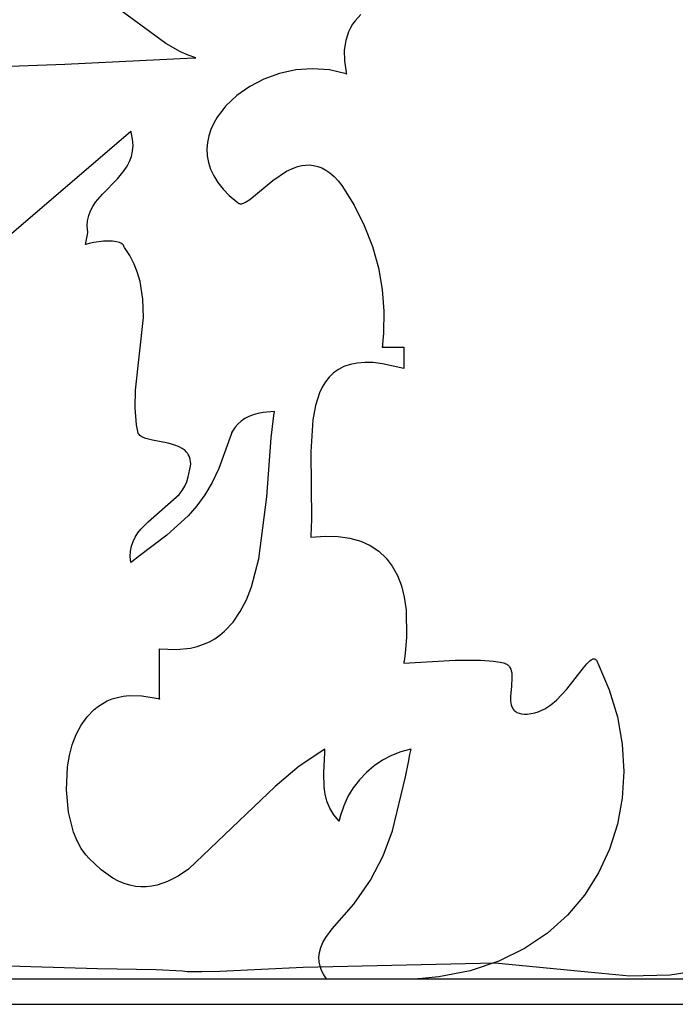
# Model space of a CAD drawing. Extents: x -1.87 to 2.02, y -1.45 to 3.07.
# Tile 22 of 59: x -0.63 to 0, y -1.45 to -0.5. Entities that reach past the tile are written whole.
import ezdxf

# ---------------------------------------------------------------- set-up
doc = ezdxf.new("R2010")
doc.units = 0

msp = doc.modelspace()

# ---------------------------------------------------------------- linework, layer by layer
at = {"layer": 'Layer 1', "color": 7, "linetype": 'CONTINUOUS'}
for p, q in [((-0.492824, -0.518758), (-0.54473, -0.480968)), ((-0.304316, -0.490849), (-0.309837, -0.496789)), ((-0.314326, -0.503692), (-0.316146, -0.507507)), ((-0.312218, -0.500119), (-0.314326, -0.503692)), ((-0.309837, -0.496789), (-0.312218, -0.500119)), ((-0.316146, -0.507507), (-0.318863, -0.515874)), ((-0.478646, -0.526989), (-0.492824, -0.518758)), ((-0.318863, -0.515874), (-0.320247, -0.525231)), ((-0.590369, -0.538869), (-0.465649, -0.532578)), ((-0.47136, -0.53021), (-0.478646, -0.526989)), ((-0.463939, -0.532661), (-0.47136, -0.53021)), ((-0.465649, -0.532578), (-0.464703, -0.532625)), ((-0.464703, -0.532625), (-0.46423, -0.53265)), ((-0.46423, -0.53265), (-0.463993, -0.532663)), ((-0.463993, -0.532663), (-0.463939, -0.532661)), ((-0.320247, -0.525231), (-0.320179, -0.535589)), ((-0.652204, -0.540983), (-0.590369, -0.538869)), ((-0.320179, -0.535589), (-0.318539, -0.546959)), ((-0.382946, -0.54783), (-0.397912, -0.553234)), ((-0.36718, -0.544409), (-0.382946, -0.54783)), ((-0.350939, -0.543198), (-0.36718, -0.544409)), ((-0.334553, -0.544429), (-0.350939, -0.543198)), ((-0.318349, -0.54833), (-0.334553, -0.544429)), ((-0.318539, -0.546959), (-0.318382, -0.547703)), ((-0.318382, -0.547703), (-0.318301, -0.548077)), ((-0.318239, -0.548358), (-0.318349, -0.54833)), ((-0.318301, -0.548077), (-0.318259, -0.548264)), ((-0.318259, -0.548264), (-0.318239, -0.548358)), ((-0.411749, -0.560391), (-0.42413, -0.569071)), ((-0.397912, -0.553234), (-0.411749, -0.560391)), ((-0.42413, -0.569071), (-0.434727, -0.579045)), ((-0.434727, -0.579045), (-0.443212, -0.590084)), ((-0.443212, -0.590084), (-0.44656, -0.595931)), ((-0.44656, -0.595931), (-0.449257, -0.601958)), ((-0.526638, -0.603971), (-0.688321, -0.742238)), ((-0.526568, -0.603934), (-0.526638, -0.603971)), ((-0.526537, -0.604042), (-0.526568, -0.603934)), ((-0.526477, -0.604257), (-0.526537, -0.604042)), ((-0.526358, -0.604686), (-0.526477, -0.604257)), ((-0.524992, -0.611261), (-0.526358, -0.604686)), ((-0.451263, -0.608137), (-0.452536, -0.614438)), ((-0.449257, -0.601958), (-0.451263, -0.608137)), ((-0.52455, -0.61733), (-0.524992, -0.611261)), ((-0.52494, -0.622941), (-0.52455, -0.61733)), ((-0.452536, -0.614438), (-0.453035, -0.620834)), ((-0.527844, -0.632984), (-0.526069, -0.628143)), ((-0.526069, -0.628143), (-0.52494, -0.622941)), ((-0.453035, -0.620834), (-0.45272, -0.627295)), ((-0.45272, -0.627295), (-0.451549, -0.633793)), ((-0.53296, -0.641779), (-0.530172, -0.637513)), ((-0.530172, -0.637513), (-0.527844, -0.632984)), ((-0.451549, -0.633793), (-0.449481, -0.640299)), ((-0.368834, -0.638895), (-0.365149, -0.637679)), ((-0.365149, -0.637679), (-0.361408, -0.636812)), ((-0.361408, -0.636812), (-0.357616, -0.636334)), ((-0.357616, -0.636334), (-0.35378, -0.636287)), ((-0.35378, -0.636287), (-0.349904, -0.636711)), ((-0.349904, -0.636711), (-0.345994, -0.637649)), ((-0.345994, -0.637649), (-0.342056, -0.639139)), ((-0.539544, -0.649715), (-0.53296, -0.641779)), ((-0.449481, -0.640299), (-0.446476, -0.646784)), ((-0.446476, -0.646784), (-0.442492, -0.65322)), ((-0.389465, -0.651222), (-0.376014, -0.64221)), ((-0.376014, -0.64221), (-0.368834, -0.638895)), ((-0.342056, -0.639139), (-0.338094, -0.641225)), ((-0.338094, -0.641225), (-0.334115, -0.643945)), ((-0.334115, -0.643945), (-0.330123, -0.647342)), ((-0.554142, -0.664572), (-0.539544, -0.649715)), ((-0.442492, -0.65322), (-0.437489, -0.659579)), ((-0.411498, -0.669603), (-0.389465, -0.651222)), ((-0.330123, -0.647342), (-0.326125, -0.651457)), ((-0.326125, -0.651457), (-0.322672, -0.656115)), ((-0.322672, -0.656115), (-0.310754, -0.675228)), ((-0.560669, -0.672271), (-0.554142, -0.664572)), ((-0.437489, -0.659579), (-0.431426, -0.665831)), ((-0.431426, -0.665831), (-0.424261, -0.671947)), ((-0.563415, -0.676358), (-0.560669, -0.672271)), ((-0.424261, -0.671947), (-0.423286, -0.672701)), ((-0.423286, -0.672701), (-0.422792, -0.673077)), ((-0.422792, -0.673077), (-0.422543, -0.673264)), ((-0.422543, -0.673264), (-0.422418, -0.673358)), ((-0.422418, -0.673358), (-0.422387, -0.673377)), ((-0.422387, -0.673377), (-0.422048, -0.673526)), ((-0.422048, -0.673526), (-0.421698, -0.673643)), ((-0.421698, -0.673643), (-0.420967, -0.673787)), ((-0.420967, -0.673787), (-0.420194, -0.673814)), ((-0.420194, -0.673814), (-0.419381, -0.673727)), ((-0.419381, -0.673727), (-0.418529, -0.673534)), ((-0.418529, -0.673534), (-0.417636, -0.673238)), ((-0.417636, -0.673238), (-0.415737, -0.67236)), ((-0.415737, -0.67236), (-0.411498, -0.669603)), ((-0.310754, -0.675228), (-0.300884, -0.694921)), ((-0.568462, -0.690157), (-0.567404, -0.685253)), ((-0.567404, -0.685253), (-0.565691, -0.680669)), ((-0.565691, -0.680669), (-0.563415, -0.676358)), ((-0.568772, -0.695431), (-0.568462, -0.690157)), ((-0.570461, -0.713126), (-0.568443, -0.703578)), ((-0.56824, -0.701124), (-0.568772, -0.695431)), ((-0.568443, -0.703578), (-0.568247, -0.701639)), ((-0.568247, -0.701639), (-0.568237, -0.701196)), ((-0.568236, -0.701149), (-0.56824, -0.701124)), ((-0.568237, -0.701169), (-0.568236, -0.701155)), ((-0.568237, -0.701196), (-0.568237, -0.701169)), ((-0.568236, -0.701155), (-0.568236, -0.701149)), ((-0.300884, -0.694921), (-0.293063, -0.715104)), ((-0.570448, -0.713123), (-0.570461, -0.713126)), ((-0.570432, -0.713117), (-0.570448, -0.713123)), ((-0.570367, -0.713095), (-0.570432, -0.713117)), ((-0.570236, -0.713052), (-0.570367, -0.713095)), ((-0.569179, -0.712714), (-0.570236, -0.713052)), ((-0.566998, -0.712095), (-0.569179, -0.712714)), ((-0.562438, -0.711081), (-0.566998, -0.712095)), ((-0.553057, -0.709953), (-0.562438, -0.711081)), ((-0.544349, -0.710028), (-0.553057, -0.709953)), ((-0.54063, -0.710517), (-0.544349, -0.710028)), ((-0.537538, -0.711306), (-0.54063, -0.710517)), ((-0.536274, -0.711814), (-0.537538, -0.711306)), ((-0.535225, -0.712397), (-0.536274, -0.711814)), ((-0.534787, -0.712716), (-0.535225, -0.712397)), ((-0.53441, -0.713055), (-0.534787, -0.712716)), ((-0.534095, -0.713412), (-0.53441, -0.713055)), ((-0.533846, -0.713789), (-0.534095, -0.713412)), ((-0.533665, -0.714184), (-0.533846, -0.713789)), ((-0.533554, -0.714598), (-0.533665, -0.714184)), ((-0.533516, -0.71503), (-0.533554, -0.714598)), ((-0.533511, -0.715043), (-0.533516, -0.71503)), ((-0.533419, -0.715166), (-0.533511, -0.715043)), ((-0.533235, -0.715413), (-0.533419, -0.715166)), ((-0.532871, -0.715907), (-0.533235, -0.715413)), ((-0.527614, -0.723911), (-0.532871, -0.715907)), ((-0.293063, -0.715104), (-0.287288, -0.735691)), ((-0.523381, -0.732081), (-0.527614, -0.723911)), ((-0.520083, -0.740401), (-0.523381, -0.732081)), ((-0.517631, -0.748853), (-0.520083, -0.740401)), ((-0.287288, -0.735691), (-0.283562, -0.756595)), ((-0.514912, -0.766082), (-0.517631, -0.748853)), ((-0.283562, -0.756595), (-0.281884, -0.777728)), ((-0.514515, -0.783626), (-0.514912, -0.766082)), ((-0.281884, -0.777728), (-0.282254, -0.799003)), ((-0.521988, -0.854117), (-0.514515, -0.783626)), ((-0.282254, -0.799003), (-0.283207, -0.809666)), ((-0.283505, -0.812166), (-0.283515, -0.812249)), ((-0.283515, -0.812249), (-0.283507, -0.812257)), ((-0.283507, -0.812257), (-0.272839, -0.812257)), ((-0.283484, -0.811999), (-0.283505, -0.812166)), ((-0.283443, -0.811666), (-0.283484, -0.811999)), ((-0.283362, -0.810999), (-0.283443, -0.811666)), ((-0.283207, -0.809666), (-0.283362, -0.810999)), ((-0.272839, -0.812257), (-0.267506, -0.812257)), ((-0.267506, -0.812257), (-0.264839, -0.812257)), ((-0.264839, -0.812257), (-0.263505, -0.812257)), ((-0.263505, -0.812257), (-0.262839, -0.812257)), ((-0.262839, -0.812257), (-0.262755, -0.812257)), ((-0.262755, -0.812257), (-0.262714, -0.812257)), ((-0.262714, -0.812257), (-0.262693, -0.812257)), ((-0.262693, -0.812257), (-0.262682, -0.812257)), ((-0.262682, -0.812257), (-0.262681, -0.812267)), ((-0.262681, -0.812267), (-0.262681, -0.822934)), ((-0.307946, -0.827768), (-0.314643, -0.829132)), ((-0.300523, -0.827158), (-0.307946, -0.827768)), ((-0.292337, -0.827342), (-0.300523, -0.827158)), ((-0.283352, -0.828359), (-0.292337, -0.827342)), ((-0.262681, -0.822934), (-0.262681, -0.828268)), ((-0.330741, -0.837363), (-0.334897, -0.841355)), ((-0.326004, -0.833969), (-0.330741, -0.837363)), ((-0.32065, -0.831212), (-0.326004, -0.833969)), ((-0.314643, -0.829132), (-0.32065, -0.831212)), ((-0.262838, -0.833046), (-0.283352, -0.828359)), ((-0.262681, -0.833091), (-0.262838, -0.833046)), ((-0.262681, -0.828268), (-0.262681, -0.830934)), ((-0.262681, -0.830934), (-0.262681, -0.832268)), ((-0.262681, -0.832268), (-0.262681, -0.832935)), ((-0.262681, -0.832935), (-0.262681, -0.833018)), ((-0.262681, -0.833018), (-0.262681, -0.83306)), ((-0.262681, -0.83306), (-0.262681, -0.83308)), ((-0.262681, -0.83308), (-0.262681, -0.833091)), ((-0.338508, -0.845907), (-0.341612, -0.850979)), ((-0.334897, -0.841355), (-0.338508, -0.845907)), ((-0.522581, -0.871111), (-0.521988, -0.854117)), ((-0.344245, -0.856532), (-0.348242, -0.868927)), ((-0.341612, -0.850979), (-0.344245, -0.856532)), ((-0.521247, -0.88757), (-0.522581, -0.871111)), ((-0.398783, -0.875506), (-0.403768, -0.876441)), ((-0.387691, -0.874757), (-0.398783, -0.875506)), ((-0.387903, -0.876002), (-0.387782, -0.875317)), ((-0.387782, -0.875317), (-0.387721, -0.874977)), ((-0.387721, -0.874977), (-0.38769, -0.874807)), ((-0.38769, -0.874807), (-0.387691, -0.874757)), ((-0.348242, -0.868927), (-0.350792, -0.882779)), ((-0.419969, -0.883921), (-0.423084, -0.886725)), ((-0.416479, -0.88149), (-0.419969, -0.883921)), ((-0.412616, -0.879433), (-0.416479, -0.88149)), ((-0.408379, -0.87775), (-0.412616, -0.879433)), ((-0.403768, -0.876441), (-0.408379, -0.87775)), ((-0.390983, -0.900144), (-0.387903, -0.876002)), ((-0.350792, -0.882779), (-0.352711, -0.913606)), ((-0.519636, -0.895555), (-0.521247, -0.88757)), ((-0.428193, -0.893456), (-0.429236, -0.895372)), ((-0.425825, -0.889904), (-0.428193, -0.893456)), ((-0.423084, -0.886725), (-0.425825, -0.889904)), ((-0.519623, -0.895598), (-0.519636, -0.895555)), ((-0.519615, -0.895613), (-0.519623, -0.895598)), ((-0.519584, -0.895675), (-0.519615, -0.895613)), ((-0.519519, -0.895796), (-0.519584, -0.895675)), ((-0.519383, -0.896035), (-0.519519, -0.895796)), ((-0.518737, -0.896936), (-0.519383, -0.896035)), ((-0.517942, -0.897752), (-0.518737, -0.896936)), ((-0.517006, -0.898492), (-0.517942, -0.897752)), ((-0.515939, -0.899161), (-0.517006, -0.898492)), ((-0.514751, -0.899766), (-0.515939, -0.899161)), ((-0.512047, -0.900811), (-0.514751, -0.899766)), ((-0.505593, -0.902428), (-0.512047, -0.900811)), ((-0.490612, -0.905251), (-0.505593, -0.902428)), ((-0.429386, -0.895724), (-0.441465, -0.929741)), ((-0.429298, -0.895495), (-0.429386, -0.895724)), ((-0.429236, -0.895372), (-0.429298, -0.895495)), ((-0.395228, -0.957247), (-0.390983, -0.900144)), ((-0.483287, -0.907308), (-0.490612, -0.905251)), ((-0.47993, -0.908683), (-0.483287, -0.907308)), ((-0.476877, -0.910361), (-0.47993, -0.908683)), ((-0.474202, -0.912395), (-0.476877, -0.910361)), ((-0.47303, -0.913561), (-0.474202, -0.912395)), ((-0.471982, -0.914836), (-0.47303, -0.913561)), ((-0.352711, -0.913606), (-0.351997, -0.979005)), ((-0.471065, -0.916227), (-0.471982, -0.914836)), ((-0.47029, -0.91774), (-0.471065, -0.916227)), ((-0.469667, -0.919381), (-0.47029, -0.91774)), ((-0.469204, -0.921158), (-0.469667, -0.919381)), ((-0.468911, -0.923077), (-0.469204, -0.921158)), ((-0.468797, -0.925144), (-0.468911, -0.923077)), ((-0.471134, -0.937821), (-0.468872, -0.927366)), ((-0.468872, -0.927366), (-0.468797, -0.925144)), ((-0.441465, -0.929741), (-0.447949, -0.94333)), ((-0.472506, -0.942534), (-0.471134, -0.937821)), ((-0.479792, -0.954855), (-0.476906, -0.951011)), ((-0.476906, -0.951011), (-0.474454, -0.946918)), ((-0.474454, -0.946918), (-0.472506, -0.942534)), ((-0.447949, -0.94333), (-0.454966, -0.955207)), ((-0.509991, -0.981396), (-0.479792, -0.954855)), ((-0.454966, -0.955207), (-0.462691, -0.965795)), ((-0.40282, -1.016902), (-0.395228, -0.957247)), ((-0.462691, -0.965795), (-0.471303, -0.975519)), ((-0.471303, -0.975519), (-0.491894, -0.994079)), ((-0.351997, -0.979005), (-0.352569, -0.994313)), ((-0.519901, -0.992048), (-0.516919, -0.988322)), ((-0.516919, -0.988322), (-0.509991, -0.981396)), ((-0.524544, -1.000224), (-0.522466, -0.996002)), ((-0.522466, -0.996002), (-0.519901, -0.992048)), ((-0.491894, -0.994079), (-0.518155, -1.014285)), ((-0.35268, -0.99593), (-0.352688, -0.996045)), ((-0.352688, -0.996045), (-0.352589, -0.996044)), ((-0.352664, -0.9957), (-0.35268, -0.99593)), ((-0.352631, -0.995239), (-0.352664, -0.9957)), ((-0.352569, -0.994313), (-0.352631, -0.995239)), ((-0.352589, -0.996044), (-0.338857, -0.995051)), ((-0.338857, -0.995051), (-0.326254, -0.995414)), ((-0.326254, -0.995414), (-0.314772, -0.997097)), ((-0.314772, -0.997097), (-0.304401, -1.000069)), ((-0.526957, -1.009632), (-0.526065, -1.004754)), ((-0.526065, -1.004754), (-0.524544, -1.000224)), ((-0.304401, -1.000069), (-0.295135, -1.004295)), ((-0.295135, -1.004295), (-0.286965, -1.009742)), ((-0.527149, -1.014898), (-0.526957, -1.009632)), ((-0.526571, -1.020591), (-0.527149, -1.014898)), ((-0.518155, -1.014285), (-0.525772, -1.019993)), ((-0.410084, -1.044235), (-0.40282, -1.016902)), ((-0.286965, -1.009742), (-0.279882, -1.016376)), ((-0.279882, -1.016376), (-0.273877, -1.024164)), ((-0.52651, -1.020546), (-0.526571, -1.020591)), ((-0.526264, -1.020361), (-0.52651, -1.020546)), ((-0.525772, -1.019993), (-0.526264, -1.020361)), ((-0.273877, -1.024164), (-0.268944, -1.033071)), ((-0.268944, -1.033071), (-0.265073, -1.043064)), ((-0.414971, -1.056673), (-0.410084, -1.044235)), ((-0.265073, -1.043064), (-0.262256, -1.05411)), ((-0.262256, -1.05411), (-0.260484, -1.066176)), ((-0.420841, -1.068063), (-0.414971, -1.056673)), ((-0.427806, -1.078231), (-0.420841, -1.068063)), ((-0.260484, -1.066176), (-0.260046, -1.093228)), ((-0.435976, -1.087005), (-0.427806, -1.078231)), ((-0.450733, -1.097175), (-0.445462, -1.094213)), ((-0.445462, -1.094213), (-0.440548, -1.090816)), ((-0.440548, -1.090816), (-0.435976, -1.087005)), ((-0.260046, -1.093228), (-0.261362, -1.108148)), ((-0.498792, -1.103936), (-0.498776, -1.103924)), ((-0.498792, -1.103952), (-0.498792, -1.103936)), ((-0.498792, -1.104013), (-0.498792, -1.103952)), ((-0.498792, -1.104137), (-0.498792, -1.104013)), ((-0.498776, -1.103924), (-0.482921, -1.104709)), ((-0.482921, -1.104709), (-0.468824, -1.103238)), ((-0.468824, -1.103238), (-0.4624, -1.101709)), ((-0.4624, -1.101709), (-0.456375, -1.099681)), ((-0.456375, -1.099681), (-0.450733, -1.097175)), ((-0.498792, -1.106165), (-0.498792, -1.104137)), ((-0.498792, -1.115027), (-0.498792, -1.106165)), ((-0.261362, -1.108148), (-0.2624, -1.115942)), ((-0.079842, -1.113706), (-0.079296, -1.1136)), ((-0.079296, -1.1136), (-0.079031, -1.113582)), ((-0.079031, -1.113582), (-0.078771, -1.113589)), ((-0.078771, -1.113589), (-0.078517, -1.11362)), ((-0.078517, -1.11362), (-0.078268, -1.113677)), ((-0.498792, -1.152524), (-0.498792, -1.115027)), ((-0.26266, -1.117676), (-0.262679, -1.1178)), ((-0.262679, -1.1178), (-0.262634, -1.117812)), ((-0.262622, -1.117427), (-0.26266, -1.117676)), ((-0.262634, -1.117812), (-0.212904, -1.115145)), ((-0.262547, -1.116931), (-0.262622, -1.117427)), ((-0.2624, -1.115942), (-0.262547, -1.116931)), ((-0.212904, -1.115145), (-0.188635, -1.114963)), ((-0.188635, -1.114963), (-0.176039, -1.116079)), ((-0.176039, -1.116079), (-0.169549, -1.117052)), ((-0.169549, -1.117052), (-0.166246, -1.117657)), ((-0.166246, -1.117657), (-0.164945, -1.117997)), ((-0.164945, -1.117997), (-0.16403, -1.118395)), ((-0.16403, -1.118395), (-0.163197, -1.118853)), ((-0.163197, -1.118853), (-0.16244, -1.119369)), ((-0.16244, -1.119369), (-0.161757, -1.119941)), ((-0.161757, -1.119941), (-0.161145, -1.120566)), ((-0.161145, -1.120566), (-0.1606, -1.121241)), ((-0.1606, -1.121241), (-0.16012, -1.121965)), ((-0.16012, -1.121965), (-0.159338, -1.123549)), ((-0.104958, -1.14307), (-0.088883, -1.122245)), ((-0.088883, -1.122245), (-0.085717, -1.118408)), ((-0.085717, -1.118408), (-0.082892, -1.115555)), ((-0.082892, -1.115555), (-0.081608, -1.114566)), ((-0.081608, -1.114566), (-0.080998, -1.114193)), ((-0.080998, -1.114193), (-0.080409, -1.113905)), ((-0.080409, -1.113905), (-0.079842, -1.113706)), ((-0.078268, -1.113677), (-0.078024, -1.113759)), ((-0.078024, -1.113759), (-0.077786, -1.113868)), ((-0.077786, -1.113868), (-0.077553, -1.114002)), ((-0.077553, -1.114002), (-0.077325, -1.114164)), ((-0.077325, -1.114164), (-0.076885, -1.11457)), ((-0.076885, -1.11457), (-0.076467, -1.115088)), ((-0.076467, -1.115088), (-0.076071, -1.115723)), ((-0.076071, -1.115723), (-0.075341, -1.117355)), ((-0.075341, -1.117355), (-0.075092, -1.117991)), ((-0.075092, -1.117991), (-0.064048, -1.143697)), ((-0.159338, -1.123549), (-0.158774, -1.125298)), ((-0.158774, -1.125298), (-0.158402, -1.127192)), ((-0.15813, -1.131342), (-0.158745, -1.140551)), ((-0.158402, -1.127192), (-0.15813, -1.131342)), ((-0.158745, -1.140551), (-0.159524, -1.149951)), ((-0.544608, -1.152492), (-0.539511, -1.150952)), ((-0.539511, -1.150952), (-0.5341, -1.149849)), ((-0.5341, -1.149849), (-0.528369, -1.149208)), ((-0.528369, -1.149208), (-0.515923, -1.149396)), ((-0.515923, -1.149396), (-0.50213, -1.151697)), ((-0.50213, -1.151697), (-0.500308, -1.152143)), ((-0.159524, -1.149951), (-0.159457, -1.154342)), ((-0.115044, -1.15371), (-0.104958, -1.14307)), ((-0.064048, -1.143697), (-0.056211, -1.169878)), ((-0.561956, -1.162574), (-0.558064, -1.15951)), ((-0.558064, -1.15951), (-0.553878, -1.156794)), ((-0.553878, -1.156794), (-0.549395, -1.154446)), ((-0.549395, -1.154446), (-0.544608, -1.152492)), ((-0.500308, -1.152143), (-0.49939, -1.152379)), ((-0.49939, -1.152379), (-0.498928, -1.1525)), ((-0.498928, -1.1525), (-0.498813, -1.152531)), ((-0.498813, -1.152531), (-0.498792, -1.152524)), ((-0.159457, -1.154342), (-0.159217, -1.156392)), ((-0.159217, -1.156392), (-0.158807, -1.158321)), ((-0.158807, -1.158321), (-0.158199, -1.160109)), ((-0.158199, -1.160109), (-0.157368, -1.161737)), ((-0.126495, -1.162171), (-0.120599, -1.158322)), ((-0.120599, -1.158322), (-0.115044, -1.15371)), ((-0.574712, -1.177845), (-0.568886, -1.169652)), ((-0.568886, -1.169652), (-0.561956, -1.162574)), ((-0.157368, -1.161737), (-0.156861, -1.162485)), ((-0.156861, -1.162485), (-0.156288, -1.163186)), ((-0.156288, -1.163186), (-0.155646, -1.163837)), ((-0.155646, -1.163837), (-0.154932, -1.164437)), ((-0.154932, -1.164437), (-0.154144, -1.164982)), ((-0.154144, -1.164982), (-0.153276, -1.16547)), ((-0.153276, -1.16547), (-0.151293, -1.166267)), ((-0.151293, -1.166267), (-0.148956, -1.166808)), ((-0.148956, -1.166808), (-0.146241, -1.167074)), ((-0.146241, -1.167074), (-0.143121, -1.167047)), ((-0.143121, -1.167047), (-0.13957, -1.166707)), ((-0.13957, -1.166707), (-0.135979, -1.166035)), ((-0.135979, -1.166035), (-0.132732, -1.165038)), ((-0.132732, -1.165038), (-0.126495, -1.162171)), ((-0.056211, -1.169878), (-0.051543, -1.196245)), ((-0.579477, -1.186972), (-0.574712, -1.177845)), ((-0.583227, -1.196851), (-0.579477, -1.186972)), ((-0.586006, -1.207302), (-0.583227, -1.196851)), ((-0.051543, -1.196245), (-0.050006, -1.222505)), ((-0.587858, -1.218142), (-0.586006, -1.207302)), ((-0.339094, -1.201159), (-0.363863, -1.217309)), ((-0.339412, -1.210753), (-0.339123, -1.204481)), ((-0.339123, -1.204481), (-0.339072, -1.201466)), ((-0.339071, -1.201165), (-0.339094, -1.201159)), ((-0.339072, -1.201466), (-0.339071, -1.201281)), ((-0.339071, -1.201188), (-0.339071, -1.201165)), ((-0.339071, -1.201281), (-0.339071, -1.201188)), ((-0.274651, -1.207252), (-0.283357, -1.211807)), ((-0.265428, -1.203677), (-0.274651, -1.207252)), ((-0.255761, -1.201152), (-0.265428, -1.203677)), ((-0.258195, -1.213538), (-0.256742, -1.206196)), ((-0.256742, -1.206196), (-0.256, -1.202467)), ((-0.256, -1.202467), (-0.255813, -1.201528)), ((-0.255813, -1.201528), (-0.255766, -1.201293)), ((-0.255766, -1.201293), (-0.255742, -1.201176)), ((-0.255742, -1.201176), (-0.255761, -1.201152)), ((-0.588958, -1.240266), (-0.587858, -1.218142)), ((-0.363863, -1.217309), (-0.387083, -1.236993)), ((-0.340107, -1.224017), (-0.339412, -1.210753)), ((-0.291477, -1.217271), (-0.29894, -1.223573)), ((-0.283357, -1.211807), (-0.291477, -1.217271)), ((-0.261033, -1.227779), (-0.258195, -1.213538)), ((-0.339782, -1.237769), (-0.340107, -1.224017)), ((-0.29894, -1.223573), (-0.305675, -1.230642)), ((-0.273779, -1.28), (-0.261033, -1.227779)), ((-0.050006, -1.222505), (-0.051561, -1.248369)), ((-0.387083, -1.236993), (-0.470836, -1.317057)), ((-0.305675, -1.230642), (-0.31161, -1.238408)), ((-0.58688, -1.26177), (-0.588958, -1.240266)), ((-0.338793, -1.244651), (-0.339782, -1.237769)), ((-0.337018, -1.251443), (-0.338793, -1.244651)), ((-0.316676, -1.246799), (-0.320801, -1.255745)), ((-0.31161, -1.238408), (-0.316676, -1.246799)), ((-0.334279, -1.258075), (-0.337018, -1.251443)), ((-0.320801, -1.255745), (-0.323915, -1.265175)), ((-0.051561, -1.248369), (-0.056172, -1.273544)), ((-0.581979, -1.281203), (-0.58688, -1.26177)), ((-0.3304, -1.264474), (-0.334279, -1.258075)), ((-0.325203, -1.27057), (-0.3304, -1.264474)), ((-0.323915, -1.265175), (-0.325071, -1.27005)), ((-0.325181, -1.270589), (-0.325203, -1.27057)), ((-0.325165, -1.270512), (-0.325181, -1.270589)), ((-0.325134, -1.270358), (-0.325165, -1.270512)), ((-0.325071, -1.27005), (-0.325134, -1.270358)), ((-0.056172, -1.273544), (-0.063801, -1.297741)), ((-0.578581, -1.289689), (-0.581979, -1.281203)), ((-0.282749, -1.304145), (-0.273779, -1.28)), ((-0.57461, -1.297113), (-0.578581, -1.289689)), ((-0.57011, -1.303294), (-0.57461, -1.297113)), ((-0.5669, -1.306743), (-0.57011, -1.303294)), ((-0.063801, -1.297741), (-0.074408, -1.320667)), ((-0.55528, -1.31767), (-0.5669, -1.306743)), ((-0.294793, -1.32765), (-0.282749, -1.304145)), ((-0.54399, -1.325657), (-0.55528, -1.31767)), ((-0.470836, -1.317057), (-0.480936, -1.32371)), ((-0.074408, -1.320667), (-0.087958, -1.342032)), ((-0.538456, -1.328613), (-0.54399, -1.325657)), ((-0.532989, -1.330915), (-0.538456, -1.328613)), ((-0.527585, -1.332587), (-0.532989, -1.330915)), ((-0.501326, -1.332441), (-0.506493, -1.333515)), ((-0.491086, -1.328908), (-0.501326, -1.332441)), ((-0.480936, -1.32371), (-0.491086, -1.328908)), ((-0.310916, -1.35102), (-0.294793, -1.32765)), ((-0.522238, -1.333656), (-0.527585, -1.332587)), ((-0.516944, -1.33415), (-0.522238, -1.333656)), ((-0.511697, -1.334094), (-0.516944, -1.33415)), ((-0.506493, -1.333515), (-0.511697, -1.334094)), ((-0.087958, -1.342032), (-0.104411, -1.361545)), ((-0.332126, -1.374757), (-0.310916, -1.35102)), ((-0.104411, -1.361545), (-0.12373, -1.378915)), ((-0.338242, -1.382954), (-0.332126, -1.374757)), ((-0.12373, -1.378915), (-0.145877, -1.39385)), ((-0.343075, -1.392896), (-0.341067, -1.388006)), ((-0.341067, -1.388006), (-0.338242, -1.382954)), ((-0.559035, -1.413504), (-1.153177, -1.39408)), ((-0.344796, -1.402213), (-0.344305, -1.397631)), ((-0.344305, -1.397631), (-0.343075, -1.392896)), ((-0.145877, -1.39385), (-0.170814, -1.40606)), ((-0.174277, -1.408005), (-0.35998, -1.411942)), ((-0.344586, -1.406648), (-0.344796, -1.402213)), ((-0.343713, -1.410939), (-0.344586, -1.406648)), ((-0.170814, -1.40606), (-0.198503, -1.415254)), ((-0.084842, -1.416548), (-0.174277, -1.408005)), ((0.073929, -1.407022), (-0.005318, -1.419426)), ((-0.502054, -1.414224), (-0.559035, -1.413504)), ((-0.476755, -1.415648), (-0.502054, -1.414224)), ((-0.472198, -1.416201), (-0.476755, -1.415648)), ((-0.47128, -1.416364), (-0.472198, -1.416201)), ((-0.471078, -1.416407), (-0.47128, -1.416364)), ((-0.471031, -1.416419), (-0.471078, -1.416407)), ((-0.47102, -1.416422), (-0.471031, -1.416419)), ((-0.471017, -1.416422), (-0.47102, -1.416422)), ((-0.471016, -1.416422), (-0.471017, -1.416422)), ((-0.471016, -1.416423), (-0.471016, -1.416422)), ((-0.471016, -1.416422), (-0.471016, -1.416422)), ((-0.471008, -1.416423), (-0.471016, -1.416423)), ((-0.471016, -1.416423), (-0.471016, -1.416423)), ((-0.471016, -1.416423), (-0.471016, -1.416423)), ((-0.470977, -1.416423), (-0.471008, -1.416423)), ((-0.470853, -1.416422), (-0.470977, -1.416423)), ((-0.470357, -1.416422), (-0.470853, -1.416422)), ((-0.466339, -1.416406), (-0.470357, -1.416422)), ((-0.458053, -1.416304), (-0.466339, -1.416406)), ((-0.440528, -1.41585), (-0.458053, -1.416304)), ((-0.35998, -1.411942), (-0.440528, -1.41585)), ((-0.342215, -1.415091), (-0.343713, -1.410939)), ((-0.340132, -1.419109), (-0.342215, -1.415091)), ((-0.198503, -1.415254), (-0.228907, -1.42114)), ((-0.044166, -1.420522), (-0.084842, -1.416548)), ((-0.897925, -1.422997), (-0.529494, -1.422997)), ((-0.793181, -1.422997), (0.564376, -1.422997)), ((-0.690096, -1.422997), (0.254366, -1.422997)), ((-0.529494, -1.422997), (-0.384204, -1.422997)), ((-0.384204, -1.422997), (-0.345742, -1.422997)), ((-0.345742, -1.422997), (-0.338114, -1.422997)), ((-0.337501, -1.422997), (-0.340132, -1.419109)), ((-0.338114, -1.422997), (-0.337563, -1.422997)), ((-0.337563, -1.422997), (-0.337514, -1.422997)), ((-0.337514, -1.422997), (-0.337503, -1.422997)), ((-0.337503, -1.422997), (-0.337501, -1.422997)), ((-0.337501, -1.422997), (-0.337501, -1.422997)), ((-0.24901, -1.422996), (-0.249035, -1.422997)), ((-0.249035, -1.422997), (-0.249033, -1.422997)), ((-0.249033, -1.422997), (-0.249026, -1.422997)), ((-0.249026, -1.422997), (-0.248994, -1.422997)), ((-0.248749, -1.422981), (-0.24901, -1.422996)), ((-0.248994, -1.422997), (-0.248867, -1.422997)), ((-0.248867, -1.422997), (-0.247524, -1.422997)), ((-0.248228, -1.422951), (-0.248749, -1.422981)), ((-0.247188, -1.422889), (-0.248228, -1.422951)), ((-0.247524, -1.422997), (-0.240963, -1.422997)), ((-0.245115, -1.422752), (-0.247188, -1.422889)), ((-0.228907, -1.42114), (-0.245115, -1.422752)), ((-0.240963, -1.422997), (-0.169511, -1.422997)), ((-0.169511, -1.422997), (0.446417, -1.422997)), ((-0.005318, -1.419426), (-0.044166, -1.420522)), ((-1.59458, -1.447674), (0.719737, -1.447674))]:
    msp.add_line(p, q, dxfattribs=at)

doc.saveas('drawing.dxf')
